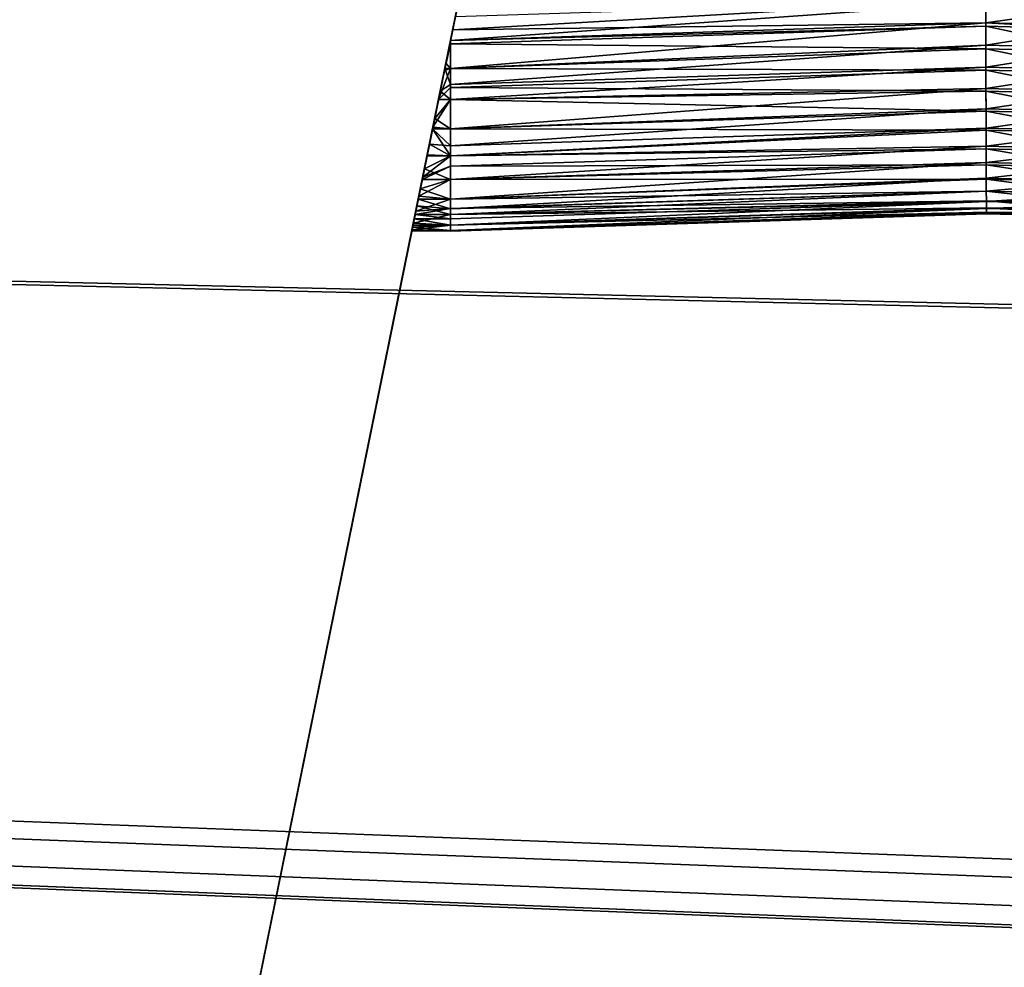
# Model space of a CAD drawing. Extents: x 4 to 901, y 3 to 274.
# Tile 140 of 256: x 183.67 to 187.54, y 265.07 to 268.79. Entities that reach past the tile are written whole.
import ezdxf

# ---------------------------------------------------------------- set-up
doc = ezdxf.new("R2010")
doc.units = 0

msp = doc.modelspace()

# ---------------------------------------------------------------- linework, layer by layer
for points in [[(183.902863, 261.509979, 47.032116), (175.184982, 265.509979, 46.218307), (186.384995, 273.709991, 44.549999)], [(186.384995, 273.709991, 44.549999), (175.184982, 265.509979, 46.218307), (175.184982, 273.409973, 44.611034)], [(186.384995, 273.709991, 68.349998), (175.184982, 273.409973, 68.288963), (183.902863, 261.509979, 65.867882)], [(186.384995, 273.709991, 44.549999), (185.367722, 268.709991, 54.199997), (183.902863, 261.509979, 47.032116)], [(183.902863, 261.509979, 65.867882), (185.345154, 268.59903, 58.691746), (186.384995, 273.709991, 68.349998)], [(186.384995, 273.709991, 68.349998), (185.345154, 268.59903, 58.691746), (185.349411, 268.619965, 58.694576)], [(186.384995, 273.709991, 68.349998), (185.349411, 268.619965, 58.694576), (185.367722, 268.709991, 58.699997)], [(186.384995, 273.709991, 68.349998), (185.367722, 268.709991, 58.699997), (185.39212, 268.829895, 58.690464)], [(186.384995, 273.709991, 44.549999), (185.376175, 268.751465, 54.201118), (185.367722, 268.709991, 54.199997)], [(185.386841, 268.803955, 54.205833), (185.376175, 268.751465, 54.201118), (186.384995, 273.709991, 44.549999)], [(183.902863, 261.509979, 65.867882), (175.184982, 273.409973, 68.288963), (175.184982, 265.509979, 66.681686)], [(116.764336, 272.709991, 20.949999), (116.764336, 263.709991, 20.949999), (193.36879, 272.709991, 20.949999)], [(116.764336, 263.709991, 20.949999), (193.36879, 263.709991, 20.949999), (193.36879, 272.709991, 20.949999)], [(116.764336, 263.709991, 19.949999), (116.764336, 272.709991, 19.949999), (193.36879, 272.709991, 19.949999)], [(116.764336, 263.709991, 19.949999), (193.36879, 272.709991, 19.949999), (193.36879, 263.709991, 19.949999)], [(116.764336, 272.709991, 272.950012), (116.764336, 263.709991, 272.950012), (193.36879, 272.709991, 272.950012)], [(116.764336, 263.709991, 272.950012), (193.36879, 263.709991, 272.950012), (193.36879, 272.709991, 272.950012)], [(116.764336, 263.709991, 271.950012), (116.764336, 272.709991, 271.950012), (193.36879, 272.709991, 271.950012)], [(116.764336, 263.709991, 271.950012), (193.36879, 272.709991, 271.950012), (193.36879, 263.709991, 271.950012)], [(861.484985, 272.509979, 100.299995), (44.485004, 272.509979, 100.299995), (861.484985, 261.709991, 100.299995)], [(861.484985, 261.709991, 100.299995), (44.485004, 272.509979, 100.299995), (44.485004, 261.709991, 100.299995)], [(861.484985, 261.709991, 99.699997), (44.485004, 261.709991, 99.699997), (861.484985, 272.509979, 99.699997)], [(861.484985, 272.509979, 99.699997), (44.485004, 261.709991, 99.699997), (44.485004, 272.509979, 99.699997)], [(44.485004, 272.509979, 241.099991), (861.484985, 272.509979, 241.099991), (44.485004, 261.709991, 241.099991)], [(44.485004, 261.709991, 241.099991), (861.484985, 272.509979, 241.099991), (861.484985, 261.709991, 241.099991)], [(44.485004, 261.709991, 241.699997), (861.484985, 261.709991, 241.699997), (44.485004, 272.509979, 241.699997)], [(44.485004, 272.509979, 241.699997), (861.484985, 261.709991, 241.699997), (861.484985, 272.509979, 241.699997)], [(864.984985, 271.109985, 256.950012), (462.234985, 255.009979, 256.950012), (40.284992, 271.109985, 256.950012)], [(40.284992, 271.109985, 256.950012), (462.234985, 255.009979, 256.950012), (456.984985, 255.009979, 256.950012)], [(40.284992, 271.109985, 256.950012), (456.984985, 255.009979, 256.950012), (448.984985, 255.009979, 256.950012)], [(448.984985, 255.009979, 256.950012), (443.734985, 255.009979, 256.950012), (40.284992, 271.109985, 256.950012)], [(40.284992, 271.109985, 256.950012), (443.734985, 255.009979, 256.950012), (442.984985, 255.009979, 256.950012)], [(40.284992, 271.109985, 256.950012), (442.984985, 255.009979, 256.950012), (40.284992, 234.309982, 256.950012)], [(40.284992, 271.109985, 257.549988), (443.734985, 255.009979, 257.549988), (864.984985, 271.109985, 257.549988)], [(443.484985, 236.143951, 257.549988), (443.342194, 236.243942, 257.549988), (40.284992, 271.109985, 257.549988)], [(40.284992, 271.109985, 257.549988), (443.045288, 236.667969, 257.549988), (443.000183, 236.836334, 257.549988)], [(443.342194, 236.243942, 257.549988), (443.218933, 236.367188, 257.549988), (40.284992, 271.109985, 257.549988)], [(40.284992, 271.109985, 257.549988), (443.218933, 236.367188, 257.549988), (443.118958, 236.509979, 257.549988)], [(40.284992, 271.109985, 257.549988), (443.118958, 236.509979, 257.549988), (443.045288, 236.667969, 257.549988)], [(443.000183, 236.836334, 257.549988), (442.984985, 237.009979, 257.549988), (40.284992, 271.109985, 257.549988)], [(40.284992, 271.109985, 257.549988), (442.984985, 237.009979, 257.549988), (442.984985, 255.009979, 257.549988)], [(40.284992, 271.109985, 257.549988), (442.984985, 255.009979, 257.549988), (443.734985, 255.009979, 257.549988)], [(40.284992, 234.309982, 257.549988), (443.81134, 236.025177, 257.549988), (40.284992, 271.109985, 257.549988)], [(40.284992, 271.109985, 257.549988), (443.81134, 236.025177, 257.549988), (443.642975, 236.070297, 257.549988)], [(40.284992, 271.109985, 257.549988), (443.642975, 236.070297, 257.549988), (443.484985, 236.143951, 257.549988)], [(864.984985, 271.109985, 35.349995), (292.484985, 265.209991, 35.349995), (40.984989, 271.109985, 35.349995)], [(40.984989, 271.109985, 35.349995), (292.484985, 265.209991, 35.349995), (291.484985, 265.209991, 35.349995)], [(40.984989, 271.109985, 35.349995), (291.484985, 265.209991, 35.349995), (40.984989, 234.309982, 35.349995)], [(292.484985, 265.209991, 35.949997), (864.984985, 271.109985, 35.949997), (40.984989, 271.109985, 35.949997)], [(40.984989, 234.309982, 35.949997), (291.484985, 260.209991, 35.949997), (40.984989, 271.109985, 35.949997)], [(40.984989, 271.109985, 35.949997), (291.484985, 260.209991, 35.949997), (291.484985, 265.209991, 35.949997)], [(40.984989, 271.109985, 35.949997), (291.484985, 265.209991, 35.949997), (292.484985, 265.209991, 35.949997)], [(185.24057, 268.084991, 55.364594), (185.468933, 269.207458, 57.388321), (185.235336, 268.059265, 55.322941)], [(185.235336, 268.059265, 55.322941), (185.468933, 269.207458, 57.388321), (185.448685, 269.10788, 57.31406)], [(185.24057, 268.084991, 55.364594), (185.248825, 268.125519, 55.42001), (185.468933, 269.207458, 57.388321)], [(185.248825, 268.125519, 55.42001), (185.256393, 268.162781, 55.462898), (185.468933, 269.207458, 57.388321)], [(185.468933, 269.207458, 57.388321), (185.256393, 268.162781, 55.462898), (185.265076, 268.205444, 55.504929)], [(185.468933, 269.207458, 57.388321), (185.265076, 268.205444, 55.504929), (185.27533, 268.255859, 55.546875)], [(185.27533, 268.255859, 55.546875), (185.284775, 268.302216, 55.579468), (185.468933, 269.207458, 57.388321)], [(185.468933, 269.207458, 57.388321), (185.284775, 268.302216, 55.579468), (185.296844, 268.361603, 55.61417)], [(185.468933, 269.207458, 57.388321), (185.296844, 268.361603, 55.61417), (185.305237, 268.402832, 55.634224)], [(185.305237, 268.402832, 55.634224), (185.320343, 268.477051, 55.662914), (185.468933, 269.207458, 57.388321)], [(185.468933, 269.207458, 57.388321), (185.320343, 268.477051, 55.662914), (185.326996, 268.509766, 55.672779)], [(185.468933, 269.207458, 57.388321), (185.326996, 268.509766, 55.672779), (185.345154, 268.59903, 55.691746)], [(185.345154, 268.59903, 55.691746), (185.349411, 268.619965, 55.694576), (185.468933, 269.207458, 57.388321)], [(185.468933, 269.207458, 57.388321), (185.349411, 268.619965, 55.694576), (185.367722, 268.709991, 55.699997)], [(185.468933, 269.207458, 57.388321), (185.367722, 268.709991, 55.699997), (185.39212, 268.829895, 55.690464)], [(185.235336, 268.059265, 55.322941), (185.448685, 269.10788, 57.31406), (185.437759, 269.05423, 57.283688)], [(185.437759, 269.05423, 57.283688), (185.426163, 268.997223, 57.257328), (185.235336, 268.059265, 55.322941)], [(185.235336, 268.059265, 55.322941), (185.426163, 268.997223, 57.257328), (185.401611, 268.876526, 57.218662)], [(185.235336, 268.059265, 55.322941), (185.401611, 268.876526, 57.218662), (185.386841, 268.803955, 57.205833)], [(185.386841, 268.803955, 57.205833), (187.470581, 268.872437, 57.205894), (185.376175, 268.751465, 57.201122)], [(185.376175, 268.751465, 57.201122), (187.470581, 268.872437, 57.205894), (187.470886, 268.778564, 57.199997)], [(185.386841, 268.803955, 54.205833), (187.470581, 268.872437, 54.205894), (185.376175, 268.751465, 54.201118)], [(185.376175, 268.751465, 54.201118), (187.470581, 268.872437, 54.205894), (187.470886, 268.778564, 54.199997)], [(187.470581, 268.872437, 57.205894), (187.955414, 268.860168, 57.205894), (187.949722, 268.766449, 57.199997)], [(187.470581, 268.872437, 57.205894), (187.949722, 268.766449, 57.199997), (187.470886, 268.778564, 57.199997)], [(187.470581, 268.872437, 54.205894), (187.955414, 268.860168, 54.205894), (187.949722, 268.766449, 54.199997)], [(187.470581, 268.872437, 54.205894), (187.949722, 268.766449, 54.199997), (187.470886, 268.778564, 54.199997)], [(187.470627, 268.859375, 58.695633), (185.39212, 268.829895, 58.690464), (185.367722, 268.709991, 58.699997)], [(187.470627, 268.859375, 58.695633), (185.367722, 268.709991, 58.699997), (187.470886, 268.778564, 58.699997)], [(187.470627, 268.859375, 55.695633), (185.39212, 268.829895, 55.690464), (185.367722, 268.709991, 55.699997)], [(187.470627, 268.859375, 55.695633), (185.367722, 268.709991, 55.699997), (187.470886, 268.778564, 55.699997)], [(187.470886, 268.778564, 58.699997), (187.95462, 268.847137, 58.695633), (187.470627, 268.859375, 58.695633)], [(187.470886, 268.778564, 55.699997), (187.95462, 268.847137, 55.695633), (187.470627, 268.859375, 55.695633)], [(187.470886, 268.778564, 58.699997), (187.949722, 268.766449, 58.699997), (187.95462, 268.847137, 58.695633)], [(187.470886, 268.778564, 55.699997), (187.949722, 268.766449, 55.699997), (187.95462, 268.847137, 55.695633)], [(185.386841, 268.803955, 57.205833), (185.376175, 268.751465, 57.201122), (185.235336, 268.059265, 55.322941)], [(187.470932, 268.765167, 54.200119), (185.367722, 268.709991, 54.199997), (187.470886, 268.778564, 54.199997)], [(185.367722, 268.709991, 55.699997), (185.367722, 268.59903, 55.691746), (187.470886, 268.778564, 55.699997)], [(187.470886, 268.778564, 55.699997), (185.367722, 268.59903, 55.691746), (187.471161, 268.691193, 55.694893)], [(185.376175, 268.751465, 57.201122), (187.470886, 268.778564, 57.199997), (185.367722, 268.709991, 57.199997)], [(187.470932, 268.765167, 57.200119), (185.367722, 268.709991, 57.199997), (187.470886, 268.778564, 57.199997)], [(185.367722, 268.709991, 58.699997), (185.367722, 268.59903, 58.691746), (187.470886, 268.778564, 58.699997)], [(187.470886, 268.778564, 58.699997), (185.367722, 268.59903, 58.691746), (187.471161, 268.691193, 58.694893)], [(185.376175, 268.751465, 54.201118), (187.470886, 268.778564, 54.199997), (185.367722, 268.709991, 54.199997)], [(185.367722, 268.696594, 54.200119), (185.367722, 268.709991, 54.199997), (187.470932, 268.765167, 54.200119)], [(187.471207, 268.67627, 54.207005), (185.367722, 268.696594, 54.200119), (187.470932, 268.765167, 54.200119)], [(185.367722, 268.696594, 57.200119), (185.367722, 268.709991, 57.199997), (187.470932, 268.765167, 57.200119)], [(187.471207, 268.67627, 57.207005), (185.367722, 268.696594, 57.200119), (187.470932, 268.765167, 57.200119)], [(187.470932, 268.765167, 54.200119), (187.470886, 268.778564, 54.199997), (187.948914, 268.753082, 54.200119)], [(187.948914, 268.753082, 54.200119), (187.470886, 268.778564, 54.199997), (187.949722, 268.766449, 54.199997)], [(187.470886, 268.778564, 55.699997), (187.471161, 268.691193, 55.694893), (187.949722, 268.766449, 55.699997)], [(187.470932, 268.765167, 57.200119), (187.470886, 268.778564, 57.199997), (187.948914, 268.753082, 57.200119)], [(187.948914, 268.753082, 57.200119), (187.470886, 268.778564, 57.199997), (187.949722, 268.766449, 57.199997)], [(187.470886, 268.778564, 58.699997), (187.471161, 268.691193, 58.694893), (187.949722, 268.766449, 58.699997)], [(187.471207, 268.67627, 54.207005), (187.470932, 268.765167, 54.200119), (187.943527, 268.664337, 54.207005)], [(187.943527, 268.664337, 54.207005), (187.470932, 268.765167, 54.200119), (187.948914, 268.753082, 54.200119)], [(187.471207, 268.67627, 57.207005), (187.470932, 268.765167, 57.200119), (187.943527, 268.664337, 57.207005)], [(187.943527, 268.664337, 57.207005), (187.470932, 268.765167, 57.200119), (187.948914, 268.753082, 57.200119)], [(187.949722, 268.766449, 55.699997), (187.471161, 268.691193, 55.694893), (187.944427, 268.67923, 55.694893)], [(187.949722, 268.766449, 58.699997), (187.471161, 268.691193, 58.694893), (187.944427, 268.67923, 58.694893)], [(185.235336, 268.059265, 55.322941), (185.376175, 268.751465, 57.201122), (185.367722, 268.709991, 57.199997)], [(183.902863, 261.509979, 47.032116), (185.367722, 268.709991, 54.199997), (185.343735, 268.592072, 54.209328)], [(185.235336, 268.059265, 55.322941), (185.367722, 268.709991, 57.199997), (185.343735, 268.592072, 57.209328)], [(185.367722, 268.709991, 57.199997), (185.367722, 268.696594, 57.200119), (185.343735, 268.592072, 57.209328)], [(185.367722, 268.709991, 54.199997), (185.367722, 268.696594, 54.200119), (185.343735, 268.592072, 54.209328)], [(185.343735, 268.592072, 57.209328), (185.367722, 268.696594, 57.200119), (185.367722, 268.59903, 57.208252)], [(185.343735, 268.592072, 54.209328), (185.367722, 268.696594, 54.200119), (185.367722, 268.59903, 54.208252)], [(185.367722, 268.709991, 58.699997), (185.349411, 268.619965, 58.694576), (185.367722, 268.59903, 58.691746)], [(185.367722, 268.709991, 55.699997), (185.349411, 268.619965, 55.694576), (185.367722, 268.59903, 55.691746)], [(185.367722, 268.59903, 54.208252), (185.367722, 268.696594, 54.200119), (187.471207, 268.67627, 54.207005)], [(185.367722, 268.59903, 57.208252), (185.367722, 268.696594, 57.200119), (187.471207, 268.67627, 57.207005)], [(185.367722, 268.59903, 55.691746), (185.367722, 268.536377, 55.679626), (187.471161, 268.691193, 55.694893)], [(187.471161, 268.691193, 55.694893), (185.367722, 268.536377, 55.679626), (187.471436, 268.604919, 55.679626)], [(185.367722, 268.59903, 58.691746), (185.367722, 268.536377, 58.679626), (187.471161, 268.691193, 58.694893)], [(187.471161, 268.691193, 58.694893), (185.367722, 268.536377, 58.679626), (187.471436, 268.604919, 58.679626)], [(187.471481, 268.59256, 54.223419), (185.367722, 268.59903, 54.208252), (187.471207, 268.67627, 54.207005)], [(187.471481, 268.59256, 57.223419), (185.367722, 268.59903, 57.208252), (187.471207, 268.67627, 57.207005)], [(187.471161, 268.691193, 55.694893), (187.471436, 268.604919, 55.679626), (187.944427, 268.67923, 55.694893)], [(187.471161, 268.691193, 58.694893), (187.471436, 268.604919, 58.679626), (187.944427, 268.67923, 58.694893)], [(187.471481, 268.59256, 54.223419), (187.471207, 268.67627, 54.207005), (187.938446, 268.58075, 54.223419)], [(187.938446, 268.58075, 54.223419), (187.471207, 268.67627, 54.207005), (187.943527, 268.664337, 54.207005)], [(187.471481, 268.59256, 57.223419), (187.471207, 268.67627, 57.207005), (187.938446, 268.58075, 57.223419)], [(187.938446, 268.58075, 57.223419), (187.471207, 268.67627, 57.207005), (187.943527, 268.664337, 57.207005)], [(187.944427, 268.67923, 55.694893), (187.471436, 268.604919, 55.679626), (187.939194, 268.593079, 55.679626)], [(187.944427, 268.67923, 58.694893), (187.471436, 268.604919, 58.679626), (187.939194, 268.593079, 58.679626)], [(183.902863, 261.509979, 65.867882), (185.326996, 268.509766, 58.672779), (185.345154, 268.59903, 58.691746)], [(185.343735, 268.592072, 57.209328), (185.367722, 268.59903, 57.208252), (185.320358, 268.477142, 57.237061)], [(185.367722, 268.59903, 57.208252), (185.367722, 268.524017, 57.223419), (185.320358, 268.477142, 57.237061)], [(185.343735, 268.592072, 54.209328), (185.367722, 268.59903, 54.208252), (185.320358, 268.477142, 54.237061)], [(185.367722, 268.59903, 54.208252), (185.367722, 268.524017, 54.223419), (185.320358, 268.477142, 54.237061)], [(185.367722, 268.536377, 58.679626), (185.345154, 268.59903, 58.691746), (185.326996, 268.509766, 58.672779)], [(185.367722, 268.536377, 55.679626), (185.345154, 268.59903, 55.691746), (185.326996, 268.509766, 55.672779)], [(185.367722, 268.59903, 58.691746), (185.349411, 268.619965, 58.694576), (185.345154, 268.59903, 58.691746)], [(185.367722, 268.59903, 55.691746), (185.349411, 268.619965, 55.694576), (185.345154, 268.59903, 55.691746)], [(185.367722, 268.59903, 58.691746), (185.345154, 268.59903, 58.691746), (185.367722, 268.536377, 58.679626)], [(185.367722, 268.59903, 55.691746), (185.345154, 268.59903, 55.691746), (185.367722, 268.536377, 55.679626)], [(185.367722, 268.536377, 55.679626), (185.367722, 268.477051, 55.662907), (187.471436, 268.604919, 55.679626)], [(187.471436, 268.604919, 55.679626), (185.367722, 268.477051, 55.662907), (187.47171, 268.520874, 55.654354)], [(185.367722, 268.536377, 58.679626), (185.367722, 268.477051, 58.662907), (187.471436, 268.604919, 58.679626)], [(187.471436, 268.604919, 58.679626), (185.367722, 268.477051, 58.662907), (187.47171, 268.520874, 58.654354)], [(185.367722, 268.524017, 54.223419), (185.367722, 268.59903, 54.208252), (187.471481, 268.59256, 54.223419)], [(185.367722, 268.524017, 57.223419), (185.367722, 268.59903, 57.208252), (187.471481, 268.59256, 57.223419)], [(187.471436, 268.604919, 55.679626), (187.47171, 268.520874, 55.654354), (187.939194, 268.593079, 55.679626)], [(187.471436, 268.604919, 58.679626), (187.47171, 268.520874, 58.654354), (187.939194, 268.593079, 58.679626)], [(183.902863, 261.509979, 47.032116), (185.343735, 268.592072, 54.209328), (185.320358, 268.477142, 54.237061)], [(185.320358, 268.477142, 57.237061), (185.225037, 268.008636, 55.215755), (185.343735, 268.592072, 57.209328)], [(185.343735, 268.592072, 57.209328), (185.225037, 268.008636, 55.215755), (185.228302, 268.024658, 55.254704)], [(185.343735, 268.592072, 57.209328), (185.228302, 268.024658, 55.254704), (185.235336, 268.059265, 55.322941)], [(187.471741, 268.510529, 54.249512), (185.367722, 268.524017, 54.223419), (187.471481, 268.59256, 54.223419)], [(187.471741, 268.510529, 57.249512), (185.367722, 268.524017, 57.223419), (187.471481, 268.59256, 57.223419)], [(187.471741, 268.510529, 54.249512), (187.471481, 268.59256, 54.223419), (187.933472, 268.49884, 54.249512)], [(187.933472, 268.49884, 54.249512), (187.471481, 268.59256, 54.223419), (187.938446, 268.58075, 54.223419)], [(187.471741, 268.510529, 57.249512), (187.471481, 268.59256, 57.223419), (187.933472, 268.49884, 57.249512)], [(187.933472, 268.49884, 57.249512), (187.471481, 268.59256, 57.223419), (187.938446, 268.58075, 57.223419)], [(187.939194, 268.593079, 55.679626), (187.47171, 268.520874, 55.654354), (187.934113, 268.509186, 55.654354)], [(187.939194, 268.593079, 58.679626), (187.47171, 268.520874, 58.654354), (187.934113, 268.509186, 58.654354)], [(185.320358, 268.477142, 57.237061), (185.367722, 268.524017, 57.223419), (185.367722, 268.477051, 57.237091)], [(185.320358, 268.477142, 54.237061), (185.367722, 268.524017, 54.223419), (185.367722, 268.477051, 54.237091)], [(185.367722, 268.536377, 58.679626), (185.326996, 268.509766, 58.672779), (185.367722, 268.477051, 58.662907)], [(185.367722, 268.536377, 55.679626), (185.326996, 268.509766, 55.672779), (185.367722, 268.477051, 55.662907)], [(185.367722, 268.477051, 54.237091), (185.367722, 268.524017, 54.223419), (187.471741, 268.510529, 54.249512)], [(185.367722, 268.477051, 57.237091), (185.367722, 268.524017, 57.223419), (187.471741, 268.510529, 57.249512)], [(185.367722, 268.477051, 55.662907), (185.367722, 268.361572, 55.614151), (187.47171, 268.520874, 55.654354)], [(187.47171, 268.520874, 55.654354), (185.367722, 268.361572, 55.614151), (187.47197, 268.440277, 55.619396)], [(185.367722, 268.477051, 58.662907), (185.367722, 268.361572, 58.614151), (187.47171, 268.520874, 58.654354)], [(187.47171, 268.520874, 58.654354), (185.367722, 268.361572, 58.614151), (187.47197, 268.440277, 58.619396)], [(187.47171, 268.520874, 55.654354), (187.47197, 268.440277, 55.619396), (187.934113, 268.509186, 55.654354)], [(187.47171, 268.520874, 58.654354), (187.47197, 268.440277, 58.619396), (187.934113, 268.509186, 58.654354)], [(185.320343, 268.477051, 58.662914), (185.326996, 268.509766, 58.672779), (183.902863, 261.509979, 65.867882)], [(185.367722, 268.477051, 58.662907), (185.326996, 268.509766, 58.672779), (185.320343, 268.477051, 58.662914)], [(185.367722, 268.477051, 55.662907), (185.326996, 268.509766, 55.672779), (185.320343, 268.477051, 55.662914)], [(187.472, 268.431335, 54.285187), (185.367722, 268.477051, 54.237091), (187.471741, 268.510529, 54.249512)], [(187.472, 268.431335, 57.285187), (185.367722, 268.477051, 57.237091), (187.471741, 268.510529, 57.249512)], [(187.472, 268.431335, 54.285187), (187.471741, 268.510529, 54.249512), (187.92868, 268.4198, 54.285187)], [(187.92868, 268.4198, 54.285187), (187.471741, 268.510529, 54.249512), (187.933472, 268.49884, 54.249512)], [(187.472, 268.431335, 57.285187), (187.471741, 268.510529, 57.249512), (187.92868, 268.4198, 57.285187)], [(187.92868, 268.4198, 57.285187), (187.471741, 268.510529, 57.249512), (187.933472, 268.49884, 57.249512)], [(187.934113, 268.509186, 55.654354), (187.47197, 268.440277, 55.619396), (187.929214, 268.428711, 55.619396)], [(187.934113, 268.509186, 58.654354), (187.47197, 268.440277, 58.619396), (187.929214, 268.428711, 58.619396)], [(185.320358, 268.477142, 54.237061), (185.298157, 268.368042, 54.282486), (183.902863, 261.509979, 47.032116)], [(183.902863, 261.509979, 65.867882), (185.305237, 268.402832, 58.634224), (185.320343, 268.477051, 58.662914)], [(185.320358, 268.477142, 57.237061), (185.219925, 267.98349, 55.136295), (185.225037, 268.008636, 55.215755)], [(185.298157, 268.368042, 57.282486), (185.219925, 267.98349, 55.136295), (185.320358, 268.477142, 57.237061)], [(185.320358, 268.477142, 57.237061), (185.367722, 268.477051, 57.237091), (185.298157, 268.368042, 57.282486)], [(185.320358, 268.477142, 54.237061), (185.367722, 268.477051, 54.237091), (185.298157, 268.368042, 54.282486)], [(185.298157, 268.368042, 57.282486), (185.367722, 268.477051, 57.237091), (185.367722, 268.361572, 57.285843)], [(185.298157, 268.368042, 54.282486), (185.367722, 268.477051, 54.237091), (185.367722, 268.361572, 54.285843)], [(185.367722, 268.477051, 58.662907), (185.305237, 268.402832, 58.634224), (185.367722, 268.361572, 58.614151)], [(185.367722, 268.477051, 58.662907), (185.320343, 268.477051, 58.662914), (185.305237, 268.402832, 58.634224)], [(185.367722, 268.477051, 55.662907), (185.305237, 268.402832, 55.634224), (185.367722, 268.361572, 55.614151)], [(185.367722, 268.477051, 55.662907), (185.320343, 268.477051, 55.662914), (185.305237, 268.402832, 55.634224)], [(185.367722, 268.361572, 54.285843), (185.367722, 268.477051, 54.237091), (187.472, 268.431335, 54.285187)], [(185.367722, 268.361572, 57.285843), (185.367722, 268.477051, 57.237091), (187.472, 268.431335, 57.285187)], [(185.367722, 268.361572, 55.614151), (185.367722, 268.295715, 55.575207), (187.47197, 268.440277, 55.619396)], [(187.47197, 268.440277, 55.619396), (185.367722, 268.295715, 55.575207), (187.472214, 268.364227, 55.575207)], [(185.367722, 268.361572, 58.614151), (185.367722, 268.295715, 58.575207), (187.47197, 268.440277, 58.619396)], [(187.47197, 268.440277, 58.619396), (185.367722, 268.295715, 58.575207), (187.472214, 268.364227, 58.575207)], [(187.472229, 268.356262, 54.330135), (185.367722, 268.361572, 54.285843), (187.472, 268.431335, 54.285187)], [(187.472229, 268.356262, 57.330135), (185.367722, 268.361572, 57.285843), (187.472, 268.431335, 57.285187)], [(187.47197, 268.440277, 55.619396), (187.472214, 268.364227, 55.575207), (187.929214, 268.428711, 55.619396)], [(187.47197, 268.440277, 58.619396), (187.472214, 268.364227, 58.575207), (187.929214, 268.428711, 58.619396)], [(187.472229, 268.356262, 54.330135), (187.472, 268.431335, 54.285187), (187.924133, 268.344849, 54.330135)], [(187.924133, 268.344849, 54.330135), (187.472, 268.431335, 54.285187), (187.92868, 268.4198, 54.285187)], [(187.472229, 268.356262, 57.330135), (187.472, 268.431335, 57.285187), (187.924133, 268.344849, 57.330135)], [(187.924133, 268.344849, 57.330135), (187.472, 268.431335, 57.285187), (187.92868, 268.4198, 57.285187)], [(187.929214, 268.428711, 55.619396), (187.472214, 268.364227, 55.575207), (187.924606, 268.352814, 55.575207)], [(187.929214, 268.428711, 58.619396), (187.472214, 268.364227, 58.575207), (187.924606, 268.352814, 58.575207)], [(183.902863, 261.509979, 65.867882), (185.296844, 268.361603, 58.61417), (185.305237, 268.402832, 58.634224)], [(183.902863, 261.509979, 47.032116), (185.298157, 268.368042, 54.282486), (185.296844, 268.361572, 54.285839)], [(185.298157, 268.368042, 57.282486), (185.296844, 268.361572, 57.285839), (183.902863, 261.509979, 47.032116)], [(183.902863, 261.509979, 47.032116), (185.219925, 267.98349, 55.136295), (185.298157, 268.368042, 57.282486)], [(185.367722, 268.361572, 58.614151), (185.305237, 268.402832, 58.634224), (185.296844, 268.361603, 58.61417)], [(185.367722, 268.361572, 55.614151), (185.305237, 268.402832, 55.634224), (185.296844, 268.361603, 55.61417)], [(185.298157, 268.368042, 57.282486), (185.367722, 268.361572, 57.285843), (185.296844, 268.361572, 57.285839)], [(185.298157, 268.368042, 54.282486), (185.367722, 268.361572, 54.285843), (185.296844, 268.361572, 54.285839)], [(185.284775, 268.302216, 58.579468), (185.296844, 268.361603, 58.61417), (183.902863, 261.509979, 65.867882)], [(183.902863, 261.509979, 47.032116), (185.296844, 268.361572, 54.285839), (185.276169, 268.259979, 54.349998)], [(183.902863, 261.509979, 47.032116), (185.296844, 268.361572, 57.285839), (185.276169, 268.259979, 57.349998)], [(185.367722, 268.255798, 57.353149), (185.276169, 268.259979, 57.349998), (185.296844, 268.361572, 57.285839)], [(185.367722, 268.255798, 54.353149), (185.276169, 268.259979, 54.349998), (185.296844, 268.361572, 54.285839)], [(185.367722, 268.295715, 58.575207), (185.296844, 268.361603, 58.61417), (185.284775, 268.302216, 58.579468)], [(185.367722, 268.295715, 55.575207), (185.296844, 268.361603, 55.61417), (185.284775, 268.302216, 55.579468)], [(185.367722, 268.361572, 58.614151), (185.296844, 268.361603, 58.61417), (185.367722, 268.295715, 58.575207)], [(185.367722, 268.361572, 55.614151), (185.296844, 268.361603, 55.61417), (185.367722, 268.295715, 55.575207)], [(185.296844, 268.361572, 57.285839), (185.367722, 268.361572, 57.285843), (185.367722, 268.255798, 57.353149)], [(185.296844, 268.361572, 54.285839), (185.367722, 268.361572, 54.285843), (185.367722, 268.255798, 54.353149)], [(185.367722, 268.295715, 55.575207), (185.367722, 268.255798, 55.546844), (187.472214, 268.364227, 55.575207)], [(187.472214, 268.364227, 55.575207), (185.367722, 268.255798, 55.546844), (187.472443, 268.293274, 55.5219)], [(185.367722, 268.295715, 58.575207), (185.367722, 268.255798, 58.546844), (187.472214, 268.364227, 58.575207)], [(187.472214, 268.364227, 58.575207), (185.367722, 268.255798, 58.546844), (187.472443, 268.293274, 58.5219)], [(185.367722, 268.255798, 54.353149), (185.367722, 268.361572, 54.285843), (187.472229, 268.356262, 54.330135)], [(185.367722, 268.255798, 57.353149), (185.367722, 268.361572, 57.285843), (187.472229, 268.356262, 57.330135)], [(187.472473, 268.283539, 54.386494), (185.367722, 268.255798, 54.353149), (187.472229, 268.356262, 54.330135)], [(187.472473, 268.283539, 57.386494), (185.367722, 268.255798, 57.353149), (187.472229, 268.356262, 57.330135)], [(187.472214, 268.364227, 55.575207), (187.472443, 268.293274, 55.5219), (187.924606, 268.352814, 55.575207)], [(187.472214, 268.364227, 58.575207), (187.472443, 268.293274, 58.5219), (187.924606, 268.352814, 58.575207)], [(187.472473, 268.283539, 54.386494), (187.472229, 268.356262, 54.330135), (187.919724, 268.272247, 54.386494)], [(187.919724, 268.272247, 54.386494), (187.472229, 268.356262, 54.330135), (187.924133, 268.344849, 54.330135)], [(187.472473, 268.283539, 57.386494), (187.472229, 268.356262, 57.330135), (187.919724, 268.272247, 57.386494)], [(187.919724, 268.272247, 57.386494), (187.472229, 268.356262, 57.330135), (187.924133, 268.344849, 57.330135)], [(187.924606, 268.352814, 55.575207), (187.472443, 268.293274, 55.5219), (187.920303, 268.281952, 55.5219)], [(187.924606, 268.352814, 58.575207), (187.472443, 268.293274, 58.5219), (187.920303, 268.281952, 58.5219)], [(183.902863, 261.509979, 65.867882), (185.27533, 268.255859, 58.546875), (185.284775, 268.302216, 58.579468)], [(185.367722, 268.255798, 58.546844), (185.284775, 268.302216, 58.579468), (185.27533, 268.255859, 58.546875)], [(185.367722, 268.255798, 55.546844), (185.284775, 268.302216, 55.579468), (185.27533, 268.255859, 55.546875)], [(185.367722, 268.295715, 58.575207), (185.284775, 268.302216, 58.579468), (185.367722, 268.255798, 58.546844)], [(185.367722, 268.295715, 55.575207), (185.284775, 268.302216, 55.579468), (185.367722, 268.255798, 55.546844)], [(185.367722, 268.255798, 55.546844), (185.367722, 268.16275, 55.462864), (187.472443, 268.293274, 55.5219)], [(187.472443, 268.293274, 55.5219), (185.367722, 268.16275, 55.462864), (187.472641, 268.229584, 55.461094)], [(185.367722, 268.255798, 58.546844), (185.367722, 268.16275, 58.462864), (187.472443, 268.293274, 58.5219)], [(187.472443, 268.293274, 58.5219), (185.367722, 268.16275, 58.462864), (187.472641, 268.229584, 58.461094)], [(187.472443, 268.293274, 55.5219), (187.472641, 268.229584, 55.461094), (187.920303, 268.281952, 55.5219)], [(187.472443, 268.293274, 58.5219), (187.472641, 268.229584, 58.461094), (187.920303, 268.281952, 58.5219)], [(185.276169, 268.259979, 54.349998), (185.258255, 268.171906, 54.42754), (183.902863, 261.509979, 47.032116)], [(183.902863, 261.509979, 47.032116), (185.276169, 268.259979, 57.349998), (185.258255, 268.171906, 57.42754)], [(183.902863, 261.509979, 65.867882), (185.265076, 268.205444, 58.504929), (185.27533, 268.255859, 58.546875)], [(185.367722, 268.255798, 57.353149), (185.258255, 268.171906, 57.42754), (185.276169, 268.259979, 57.349998)], [(185.367722, 268.255798, 54.353149), (185.258255, 268.171906, 54.42754), (185.276169, 268.259979, 54.349998)], [(185.367722, 268.215057, 57.386494), (185.258255, 268.171906, 57.42754), (185.367722, 268.255798, 57.353149)], [(185.367722, 268.215057, 54.386494), (185.258255, 268.171906, 54.42754), (185.367722, 268.255798, 54.353149)], [(185.367722, 268.255798, 58.546844), (185.27533, 268.255859, 58.546875), (185.265076, 268.205444, 58.504929)], [(185.367722, 268.255798, 55.546844), (185.27533, 268.255859, 55.546875), (185.265076, 268.205444, 55.504929)], [(185.367722, 268.255798, 58.546844), (185.265076, 268.205444, 58.504929), (185.367722, 268.16275, 58.462864)], [(185.367722, 268.255798, 55.546844), (185.265076, 268.205444, 55.504929), (185.367722, 268.16275, 55.462864)], [(185.367722, 268.215057, 54.386494), (185.367722, 268.255798, 54.353149), (187.472473, 268.283539, 54.386494)], [(187.472672, 268.220276, 54.449085), (185.367722, 268.215057, 54.386494), (187.472473, 268.283539, 54.386494)], [(185.367722, 268.215057, 57.386494), (185.367722, 268.255798, 57.353149), (187.472473, 268.283539, 57.386494)], [(187.472672, 268.220276, 57.449085), (185.367722, 268.215057, 57.386494), (187.472473, 268.283539, 57.386494)], [(187.472672, 268.220276, 54.449085), (187.472473, 268.283539, 54.386494), (187.915878, 268.209076, 54.449085)], [(187.915878, 268.209076, 54.449085), (187.472473, 268.283539, 54.386494), (187.919724, 268.272247, 54.386494)], [(187.472672, 268.220276, 57.449085), (187.472473, 268.283539, 57.386494), (187.915878, 268.209076, 57.449085)], [(187.915878, 268.209076, 57.449085), (187.472473, 268.283539, 57.386494), (187.919724, 268.272247, 57.386494)], [(187.920303, 268.281952, 55.5219), (187.472641, 268.229584, 55.461094), (187.916458, 268.218384, 55.461094)], [(187.920303, 268.281952, 58.5219), (187.472641, 268.229584, 58.461094), (187.916458, 268.218384, 58.461094)], [(185.367722, 268.16275, 57.43713), (185.256393, 268.16275, 57.437119), (185.367722, 268.215057, 57.386494)], [(185.367722, 268.215057, 57.386494), (185.256393, 268.16275, 57.437119), (185.258255, 268.171906, 57.42754)], [(185.367722, 268.16275, 54.43713), (185.256393, 268.16275, 54.437119), (185.367722, 268.215057, 54.386494)], [(185.367722, 268.215057, 54.386494), (185.256393, 268.16275, 54.437119), (185.258255, 268.171906, 54.42754)], [(185.367722, 268.16275, 55.462864), (185.367722, 268.084961, 55.364559), (187.472641, 268.229584, 55.461094)], [(187.472641, 268.229584, 55.461094), (185.367722, 268.084961, 55.364559), (187.472839, 268.167725, 55.385338)], [(185.367722, 268.16275, 58.462864), (185.367722, 268.084961, 58.364559), (187.472641, 268.229584, 58.461094)], [(187.472641, 268.229584, 58.461094), (185.367722, 268.084961, 58.364559), (187.472839, 268.167725, 58.385338)], [(185.367722, 268.16275, 54.43713), (185.367722, 268.215057, 54.386494), (187.472672, 268.220276, 54.449085)], [(187.472855, 268.164459, 54.519287), (185.367722, 268.16275, 54.43713), (187.472672, 268.220276, 54.449085)], [(185.367722, 268.16275, 57.43713), (185.367722, 268.215057, 57.386494), (187.472672, 268.220276, 57.449085)], [(187.472855, 268.164459, 57.519287), (185.367722, 268.16275, 57.43713), (187.472672, 268.220276, 57.449085)], [(187.472641, 268.229584, 55.461094), (187.472839, 268.167725, 55.385338), (187.916458, 268.218384, 55.461094)], [(187.472641, 268.229584, 58.461094), (187.472839, 268.167725, 58.385338), (187.916458, 268.218384, 58.461094)], [(187.472855, 268.164459, 54.519287), (187.472672, 268.220276, 54.449085), (187.912506, 268.153381, 54.519287)], [(187.912506, 268.153381, 54.519287), (187.472672, 268.220276, 54.449085), (187.915878, 268.209076, 54.449085)], [(187.472855, 268.164459, 57.519287), (187.472672, 268.220276, 57.449085), (187.912506, 268.153381, 57.519287)], [(187.912506, 268.153381, 57.519287), (187.472672, 268.220276, 57.449085), (187.915878, 268.209076, 57.449085)], [(187.916458, 268.218384, 55.461094), (187.472839, 268.167725, 55.385338), (187.912704, 268.156647, 55.385338)], [(187.916458, 268.218384, 58.461094), (187.472839, 268.167725, 58.385338), (187.912704, 268.156647, 58.385338)], [(185.256393, 268.162781, 58.462898), (185.265076, 268.205444, 58.504929), (183.902863, 261.509979, 65.867882)], [(185.367722, 268.16275, 58.462864), (185.265076, 268.205444, 58.504929), (185.256393, 268.162781, 58.462898)], [(185.367722, 268.16275, 55.462864), (185.265076, 268.205444, 55.504929), (185.256393, 268.162781, 55.462898)], [(185.258255, 268.171906, 57.42754), (185.256393, 268.16275, 57.437119), (183.902863, 261.509979, 47.032116)], [(183.902863, 261.509979, 47.032116), (185.258255, 268.171906, 54.42754), (185.256393, 268.16275, 54.437119)], [(183.902863, 261.509979, 65.867882), (185.248825, 268.125519, 58.42001), (185.256393, 268.162781, 58.462898)], [(183.902863, 261.509979, 47.032116), (185.256393, 268.16275, 57.437119), (185.243073, 268.09729, 57.517437)], [(183.902863, 261.509979, 47.032116), (185.256393, 268.16275, 54.437119), (185.243073, 268.09729, 54.517437)], [(185.367722, 268.084961, 57.535435), (185.243073, 268.09729, 57.517437), (185.367722, 268.16275, 57.43713)], [(185.367722, 268.16275, 57.43713), (185.243073, 268.09729, 57.517437), (185.256393, 268.16275, 57.437119)], [(185.367722, 268.084961, 54.535435), (185.243073, 268.09729, 54.517437), (185.367722, 268.16275, 54.43713)], [(185.367722, 268.16275, 54.43713), (185.243073, 268.09729, 54.517437), (185.256393, 268.16275, 54.437119)], [(185.367722, 268.16275, 58.462864), (185.256393, 268.162781, 58.462898), (185.248825, 268.125519, 58.42001)], [(185.367722, 268.16275, 55.462864), (185.256393, 268.162781, 55.462898), (185.248825, 268.125519, 55.42001)], [(185.367722, 268.16275, 58.462864), (185.248825, 268.125519, 58.42001), (185.367722, 268.084961, 58.364559)], [(185.367722, 268.16275, 55.462864), (185.248825, 268.125519, 55.42001), (185.367722, 268.084961, 55.364559)], [(185.367722, 268.084961, 55.364559), (185.367722, 268.048126, 55.302742), (187.472839, 268.167725, 55.385338)], [(187.472839, 268.167725, 55.385338), (185.367722, 268.048126, 55.302742), (187.473007, 268.116577, 55.302742)], [(185.367722, 268.084961, 58.364559), (185.367722, 268.048126, 58.302742), (187.472839, 268.167725, 58.385338)], [(187.472839, 268.167725, 58.385338), (185.367722, 268.048126, 58.302742), (187.473007, 268.116577, 58.302742)], [(185.367722, 268.084961, 54.535435), (185.367722, 268.16275, 54.43713), (187.472855, 268.164459, 54.519287)], [(187.473007, 268.117126, 54.596241), (185.367722, 268.084961, 54.535435), (187.472855, 268.164459, 54.519287)], [(185.367722, 268.084961, 57.535435), (185.367722, 268.16275, 57.43713), (187.472855, 268.164459, 57.519287)], [(187.473007, 268.117126, 57.596241), (185.367722, 268.084961, 57.535435), (187.472855, 268.164459, 57.519287)], [(187.472839, 268.167725, 55.385338), (187.473007, 268.116577, 55.302742), (187.912704, 268.156647, 55.385338)], [(187.472839, 268.167725, 58.385338), (187.473007, 268.116577, 58.302742), (187.912704, 268.156647, 58.385338)], [(187.473007, 268.117126, 54.596241), (187.472855, 268.164459, 54.519287), (187.909637, 268.10611, 54.596241)], [(187.909637, 268.10611, 54.596241), (187.472855, 268.164459, 54.519287), (187.912506, 268.153381, 54.519287)], [(187.473007, 268.117126, 57.596241), (187.472855, 268.164459, 57.519287), (187.909637, 268.10611, 57.596241)], [(187.909637, 268.10611, 57.596241), (187.472855, 268.164459, 57.519287), (187.912506, 268.153381, 57.519287)], [(187.912704, 268.156647, 55.385338), (187.473007, 268.116577, 55.302742), (187.909607, 268.10556, 55.302742)], [(187.912704, 268.156647, 58.385338), (187.473007, 268.116577, 58.302742), (187.909607, 268.10556, 58.302742)], [(183.902863, 261.509979, 65.867882), (185.24057, 268.084991, 58.364594), (185.248825, 268.125519, 58.42001)], [(183.902863, 261.509979, 47.032116), (185.243073, 268.09729, 57.517437), (185.24057, 268.084991, 57.535416)], [(185.243073, 268.09729, 54.517437), (185.24057, 268.084991, 54.535416), (183.902863, 261.509979, 47.032116)], [(185.367722, 268.084961, 58.364559), (185.248825, 268.125519, 58.42001), (185.24057, 268.084991, 58.364594)], [(185.367722, 268.084961, 55.364559), (185.248825, 268.125519, 55.42001), (185.24057, 268.084991, 55.364594)], [(185.367722, 268.084961, 57.535435), (185.24057, 268.084991, 57.535416), (185.243073, 268.09729, 57.517437)], [(185.367722, 268.084961, 54.535435), (185.24057, 268.084991, 54.535416), (185.243073, 268.09729, 54.517437)], [(185.367722, 268.048645, 54.596241), (185.367722, 268.084961, 54.535435), (187.473007, 268.117126, 54.596241)], [(187.473114, 268.079132, 54.678959), (185.367722, 268.048645, 54.596241), (187.473007, 268.117126, 54.596241)], [(185.367722, 268.048645, 57.596241), (185.367722, 268.084961, 57.535435), (187.473007, 268.117126, 57.596241)], [(187.473114, 268.079132, 57.678959), (185.367722, 268.048645, 57.596241), (187.473007, 268.117126, 57.596241)], [(185.367722, 268.048126, 55.302742), (185.367722, 268.024658, 55.254673), (187.473007, 268.116577, 55.302742)], [(187.473007, 268.116577, 55.302742), (185.367722, 268.024658, 55.254673), (187.473129, 268.076843, 55.215092)], [(185.367722, 268.048126, 58.302742), (185.367722, 268.024658, 58.254673), (187.473007, 268.116577, 58.302742)], [(187.473007, 268.116577, 58.302742), (185.367722, 268.024658, 58.254673), (187.473129, 268.076843, 58.215092)], [(187.473114, 268.079132, 54.678959), (187.473007, 268.117126, 54.596241), (187.907333, 268.068176, 54.678959)], [(187.907333, 268.068176, 54.678959), (187.473007, 268.117126, 54.596241), (187.909637, 268.10611, 54.596241)], [(187.473114, 268.079132, 57.678959), (187.473007, 268.117126, 57.596241), (187.907333, 268.068176, 57.678959)], [(187.907333, 268.068176, 57.678959), (187.473007, 268.117126, 57.596241), (187.909637, 268.10611, 57.596241)], [(187.473007, 268.116577, 55.302742), (187.473129, 268.076843, 55.215092), (187.909607, 268.10556, 55.302742)], [(187.473007, 268.116577, 58.302742), (187.473129, 268.076843, 58.215092), (187.909607, 268.10556, 58.302742)], [(187.909607, 268.10556, 55.302742), (187.473129, 268.076843, 55.215092), (187.907196, 268.065918, 55.215092)], [(187.909607, 268.10556, 58.302742), (187.473129, 268.076843, 58.215092), (187.907196, 268.065918, 58.215092)], [(183.902863, 261.509979, 47.032116), (185.24057, 268.084991, 54.535416), (185.230972, 268.037781, 54.617336)], [(185.24057, 268.084991, 57.535416), (185.230972, 268.037781, 57.617336), (183.902863, 261.509979, 47.032116)], [(185.235336, 268.059265, 58.322941), (185.24057, 268.084991, 58.364594), (183.902863, 261.509979, 65.867882)], [(183.902863, 261.509979, 65.867882), (185.228302, 268.024658, 58.254704), (185.235336, 268.059265, 58.322941)], [(185.367722, 268.024658, 58.254673), (185.235336, 268.059265, 58.322941), (185.228302, 268.024658, 58.254704)], [(185.367722, 268.024658, 55.254673), (185.235336, 268.059265, 55.322941), (185.228302, 268.024658, 55.254704)], [(185.367722, 268.084961, 57.535435), (185.230972, 268.037781, 57.617336), (185.24057, 268.084991, 57.535416)], [(185.367722, 268.084961, 54.535435), (185.230972, 268.037781, 54.617336), (185.24057, 268.084991, 54.535416)], [(185.367722, 268.048645, 57.596241), (185.230972, 268.037781, 57.617336), (185.367722, 268.084961, 57.535435)], [(185.367722, 268.048645, 54.596241), (185.230972, 268.037781, 54.617336), (185.367722, 268.084961, 54.535435)], [(185.367722, 268.048126, 58.302742), (185.24057, 268.084991, 58.364594), (185.235336, 268.059265, 58.322941)], [(185.367722, 268.048126, 55.302742), (185.24057, 268.084991, 55.364594), (185.235336, 268.059265, 55.322941)], [(185.367722, 268.048126, 58.302742), (185.235336, 268.059265, 58.322941), (185.367722, 268.024658, 58.254673)], [(185.367722, 268.048126, 55.302742), (185.235336, 268.059265, 55.322941), (185.367722, 268.024658, 55.254673)], [(185.367722, 268.084961, 58.364559), (185.24057, 268.084991, 58.364594), (185.367722, 268.048126, 58.302742)], [(185.367722, 268.084961, 55.364559), (185.24057, 268.084991, 55.364594), (185.367722, 268.048126, 55.302742)], [(185.367722, 268.024658, 54.645325), (185.367722, 268.048645, 54.596241), (187.473114, 268.079132, 54.678959)], [(187.473206, 268.05127, 54.766335), (185.367722, 268.024658, 54.645325), (187.473114, 268.079132, 54.678959)], [(185.367722, 268.024658, 57.645325), (185.367722, 268.048645, 57.596241), (187.473114, 268.079132, 57.678959)], [(187.473206, 268.05127, 57.766335), (185.367722, 268.024658, 57.645325), (187.473114, 268.079132, 57.678959)], [(185.367722, 268.024658, 55.254673), (185.367722, 268.008392, 55.215092), (187.473129, 268.076843, 55.215092)], [(185.367722, 268.008392, 55.215092), (185.367722, 267.98349, 55.136276), (187.473129, 268.076843, 55.215092)], [(187.473129, 268.076843, 55.215092), (185.367722, 267.98349, 55.136276), (187.473221, 268.048889, 55.123928)], [(185.367722, 268.024658, 58.254673), (185.367722, 268.008392, 58.215092), (187.473129, 268.076843, 58.215092)], [(185.367722, 268.008392, 58.215092), (185.367722, 267.98349, 58.136276), (187.473129, 268.076843, 58.215092)], [(187.473129, 268.076843, 58.215092), (185.367722, 267.98349, 58.136276), (187.473221, 268.048889, 58.123928)], [(187.473206, 268.05127, 54.766335), (187.473114, 268.079132, 54.678959), (187.90564, 268.040375, 54.766335)], [(187.90564, 268.040375, 54.766335), (187.473114, 268.079132, 54.678959), (187.907333, 268.068176, 54.678959)], [(187.473206, 268.05127, 57.766335), (187.473114, 268.079132, 57.678959), (187.90564, 268.040375, 57.766335)], [(187.90564, 268.040375, 57.766335), (187.473114, 268.079132, 57.678959), (187.907333, 268.068176, 57.678959)], [(187.473129, 268.076843, 55.215092), (187.473221, 268.048889, 55.123928), (187.907196, 268.065918, 55.215092)], [(187.473129, 268.076843, 58.215092), (187.473221, 268.048889, 58.123928), (187.907196, 268.065918, 58.215092)], [(187.907196, 268.065918, 55.215092), (187.473221, 268.048889, 55.123928), (187.905502, 268.037964, 55.123928)], [(187.907196, 268.065918, 58.215092), (187.473221, 268.048889, 58.123928), (187.905502, 268.037964, 58.123928)], [(183.902863, 261.509979, 47.032116), (185.230972, 268.037781, 54.617336), (185.228302, 268.024658, 54.645298)], [(183.902863, 261.509979, 47.032116), (185.230972, 268.037781, 57.617336), (185.228302, 268.024658, 57.645298)], [(183.902863, 261.509979, 47.032116), (185.228302, 268.024658, 57.645298), (185.221466, 267.991119, 57.736134)], [(185.228302, 268.024658, 54.645298), (185.221466, 267.991119, 54.736134), (183.902863, 261.509979, 47.032116)], [(183.902863, 261.509979, 65.867882), (185.225037, 268.008636, 58.215755), (185.228302, 268.024658, 58.254704)], [(185.367722, 267.98349, 57.763721), (185.221466, 267.991119, 57.736134), (185.367722, 268.024658, 57.645325)], [(185.367722, 268.024658, 57.645325), (185.221466, 267.991119, 57.736134), (185.228302, 268.024658, 57.645298)], [(185.367722, 267.98349, 54.763721), (185.221466, 267.991119, 54.736134), (185.367722, 268.024658, 54.645325)], [(185.367722, 268.024658, 54.645325), (185.221466, 267.991119, 54.736134), (185.228302, 268.024658, 54.645298)], [(185.367722, 268.008392, 58.215092), (185.228302, 268.024658, 58.254704), (185.225037, 268.008636, 58.215755)], [(185.367722, 268.008392, 55.215092), (185.228302, 268.024658, 55.254704), (185.225037, 268.008636, 55.215755)], [(185.367722, 268.024658, 57.645325), (185.228302, 268.024658, 57.645298), (185.367722, 268.048645, 57.596241)], [(185.367722, 268.048645, 57.596241), (185.228302, 268.024658, 57.645298), (185.230972, 268.037781, 57.617336)], [(185.367722, 268.024658, 54.645325), (185.228302, 268.024658, 54.645298), (185.367722, 268.048645, 54.596241)], [(185.367722, 268.048645, 54.596241), (185.228302, 268.024658, 54.645298), (185.230972, 268.037781, 54.617336)], [(185.367722, 268.024658, 58.254673), (185.228302, 268.024658, 58.254704), (185.367722, 268.008392, 58.215092)], [(185.367722, 268.024658, 55.254673), (185.228302, 268.024658, 55.254704), (185.367722, 268.008392, 55.215092)], [(185.367722, 267.98349, 54.763721), (185.367722, 268.024658, 54.645325), (187.473206, 268.05127, 54.766335)], [(187.473267, 268.03421, 54.857151), (185.367722, 267.98349, 54.763721), (187.473206, 268.05127, 54.766335)], [(185.367722, 267.98349, 57.763721), (185.367722, 268.024658, 57.645325), (187.473206, 268.05127, 57.766335)], [(187.473267, 268.03421, 57.857151), (185.367722, 267.98349, 57.763721), (187.473206, 268.05127, 57.766335)], [(185.367722, 267.98349, 55.136276), (185.367722, 267.962616, 55.012672), (187.473221, 268.048889, 55.123928)], [(187.473221, 268.048889, 55.123928), (185.367722, 267.962616, 55.012672), (187.473267, 268.032806, 55.030769)], [(185.367722, 267.98349, 58.136276), (185.367722, 267.962616, 58.012672), (187.473221, 268.048889, 58.123928)], [(187.473221, 268.048889, 58.123928), (185.367722, 267.962616, 58.012672), (187.473267, 268.032806, 58.030769)], [(185.367722, 267.962616, 54.887321), (185.367722, 267.98349, 54.763721), (187.473267, 268.03421, 54.857151)], [(187.473282, 268.028442, 54.949997), (185.367722, 267.962616, 54.887321), (187.473267, 268.03421, 54.857151)], [(185.367722, 267.962616, 57.887321), (185.367722, 267.98349, 57.763721), (187.473267, 268.03421, 57.857151)], [(187.473282, 268.028442, 57.949997), (185.367722, 267.962616, 57.887321), (187.473267, 268.03421, 57.857151)], [(185.367722, 267.962616, 55.012672), (185.367722, 267.959991, 54.949997), (187.473267, 268.032806, 55.030769)], [(187.473267, 268.032806, 55.030769), (185.367722, 267.959991, 54.949997), (187.473282, 268.028442, 54.949997)], [(185.367722, 267.962616, 58.012672), (185.367722, 267.959991, 57.949997), (187.473267, 268.032806, 58.030769)], [(187.473267, 268.032806, 58.030769), (185.367722, 267.959991, 57.949997), (187.473282, 268.028442, 57.949997)], [(185.367722, 267.959991, 54.949997), (185.367722, 267.962616, 54.887321), (187.473282, 268.028442, 54.949997)], [(185.367722, 267.959991, 57.949997), (185.367722, 267.962616, 57.887321), (187.473282, 268.028442, 57.949997)], [(187.473267, 268.03421, 54.857151), (187.473206, 268.05127, 54.766335), (187.904602, 268.023315, 54.857151)], [(187.904602, 268.023315, 54.857151), (187.473206, 268.05127, 54.766335), (187.90564, 268.040375, 54.766335)], [(187.473267, 268.03421, 57.857151), (187.473206, 268.05127, 57.766335), (187.904602, 268.023315, 57.857151)], [(187.904602, 268.023315, 57.857151), (187.473206, 268.05127, 57.766335), (187.90564, 268.040375, 57.766335)], [(187.473221, 268.048889, 55.123928), (187.473267, 268.032806, 55.030769), (187.905502, 268.037964, 55.123928)], [(187.473221, 268.048889, 58.123928), (187.473267, 268.032806, 58.030769), (187.905502, 268.037964, 58.123928)], [(187.905502, 268.037964, 55.123928), (187.473267, 268.032806, 55.030769), (187.904526, 268.021912, 55.030769)], [(187.905502, 268.037964, 58.123928), (187.473267, 268.032806, 58.030769), (187.904526, 268.021912, 58.030769)], [(187.473282, 268.028442, 54.949997), (187.473267, 268.03421, 54.857151), (187.904251, 268.017548, 54.949997)], [(187.904251, 268.017548, 54.949997), (187.473267, 268.03421, 54.857151), (187.904602, 268.023315, 54.857151)], [(187.473282, 268.028442, 57.949997), (187.473267, 268.03421, 57.857151), (187.904251, 268.017548, 57.949997)], [(187.904251, 268.017548, 57.949997), (187.473267, 268.03421, 57.857151), (187.904602, 268.023315, 57.857151)], [(187.473267, 268.032806, 55.030769), (187.473282, 268.028442, 54.949997), (187.904526, 268.021912, 55.030769)], [(187.473267, 268.032806, 58.030769), (187.473282, 268.028442, 57.949997), (187.904526, 268.021912, 58.030769)], [(187.904526, 268.021912, 55.030769), (187.473282, 268.028442, 54.949997), (187.904251, 268.017548, 54.949997)], [(187.904526, 268.021912, 58.030769), (187.473282, 268.028442, 57.949997), (187.904251, 268.017548, 57.949997)], [(185.219925, 267.98349, 58.136295), (185.225037, 268.008636, 58.215755), (183.902863, 261.509979, 65.867882)], [(185.221466, 267.991119, 57.736134), (185.219925, 267.98349, 57.763706), (183.902863, 261.509979, 47.032116)], [(183.902863, 261.509979, 47.032116), (185.221466, 267.991119, 54.736134), (185.219925, 267.98349, 54.763706)], [(183.902863, 261.509979, 47.032116), (185.219925, 267.98349, 57.763706), (185.216263, 267.965515, 57.858948)], [(183.902863, 261.509979, 65.867882), (185.218246, 267.975281, 58.100716), (185.219925, 267.98349, 58.136295)], [(183.902863, 261.509979, 47.032116), (185.219925, 267.98349, 54.763706), (185.216263, 267.965515, 54.858948)], [(183.902863, 261.509979, 47.032116), (185.218246, 267.975281, 55.100716), (185.219925, 267.98349, 55.136295)], [(185.367722, 267.962616, 57.887321), (185.216263, 267.965515, 57.858948), (185.367722, 267.98349, 57.763721)], [(185.367722, 267.98349, 57.763721), (185.216263, 267.965515, 57.858948), (185.219925, 267.98349, 57.763706)], [(185.367722, 267.962616, 54.887321), (185.216263, 267.965515, 54.858948), (185.367722, 267.98349, 54.763721)], [(185.367722, 267.98349, 54.763721), (185.216263, 267.965515, 54.858948), (185.219925, 267.98349, 54.763706)], [(185.367722, 267.98349, 58.136276), (185.218246, 267.975281, 58.100716), (185.367722, 267.962616, 58.012672)], [(185.367722, 267.98349, 58.136276), (185.219925, 267.98349, 58.136295), (185.218246, 267.975281, 58.100716)], [(185.367722, 267.98349, 55.136276), (185.218246, 267.975281, 55.100716), (185.367722, 267.962616, 55.012672)], [(185.367722, 267.98349, 55.136276), (185.219925, 267.98349, 55.136295), (185.218246, 267.975281, 55.100716)], [(185.367722, 267.98349, 58.136276), (185.225037, 268.008636, 58.215755), (185.219925, 267.98349, 58.136295)], [(185.367722, 267.98349, 55.136276), (185.225037, 268.008636, 55.215755), (185.219925, 267.98349, 55.136295)], [(185.367722, 267.98349, 57.763721), (185.219925, 267.98349, 57.763706), (185.221466, 267.991119, 57.736134)], [(185.367722, 267.98349, 54.763721), (185.219925, 267.98349, 54.763706), (185.221466, 267.991119, 54.736134)], [(185.367722, 268.008392, 58.215092), (185.225037, 268.008636, 58.215755), (185.367722, 267.98349, 58.136276)], [(185.367722, 268.008392, 55.215092), (185.225037, 268.008636, 55.215755), (185.367722, 267.98349, 55.136276)], [(183.902863, 261.509979, 65.867882), (185.215668, 267.962616, 58.012684), (185.218246, 267.975281, 58.100716)], [(185.215668, 267.962616, 55.012684), (185.218246, 267.975281, 55.100716), (183.902863, 261.509979, 47.032116)], [(185.216263, 267.965515, 54.858948), (185.215668, 267.962616, 54.887318), (183.902863, 261.509979, 47.032116)], [(183.902863, 261.509979, 47.032116), (185.216263, 267.965515, 57.858948), (183.902863, 261.509979, 65.867882)], [(183.902863, 261.509979, 65.867882), (185.216263, 267.965515, 57.858948), (185.215668, 267.962616, 57.887318)], [(183.902863, 261.509979, 47.032116), (185.215668, 267.962616, 54.887318), (185.215256, 267.960602, 54.980324)], [(183.902863, 261.509979, 47.032116), (185.215256, 267.960602, 54.980324), (185.215668, 267.962616, 55.012684)], [(183.902863, 261.509979, 65.867882), (185.215668, 267.962616, 57.887318), (185.215256, 267.960602, 57.980324)], [(185.215256, 267.960602, 57.980324), (185.215668, 267.962616, 58.012684), (183.902863, 261.509979, 65.867882)], [(185.367722, 267.959991, 57.949997), (185.215668, 267.962616, 58.012684), (185.215256, 267.960602, 57.980324)], [(185.367722, 267.959991, 57.949997), (185.215256, 267.960602, 57.980324), (185.367722, 267.962616, 57.887321)], [(185.367722, 267.962616, 57.887321), (185.215256, 267.960602, 57.980324), (185.215668, 267.962616, 57.887318)], [(185.367722, 267.959991, 54.949997), (185.215668, 267.962616, 55.012684), (185.215256, 267.960602, 54.980324)], [(185.367722, 267.959991, 54.949997), (185.215256, 267.960602, 54.980324), (185.367722, 267.962616, 54.887321)], [(185.367722, 267.962616, 54.887321), (185.215256, 267.960602, 54.980324), (185.215668, 267.962616, 54.887318)], [(185.367722, 267.962616, 58.012672), (185.218246, 267.975281, 58.100716), (185.215668, 267.962616, 58.012684)], [(185.367722, 267.962616, 55.012672), (185.218246, 267.975281, 55.100716), (185.215668, 267.962616, 55.012684)], [(185.367722, 267.962616, 57.887321), (185.215668, 267.962616, 57.887318), (185.216263, 267.965515, 57.858948)], [(185.367722, 267.962616, 54.887321), (185.215668, 267.962616, 54.887318), (185.216263, 267.965515, 54.858948)], [(185.367722, 267.962616, 58.012672), (185.215668, 267.962616, 58.012684), (185.367722, 267.959991, 57.949997)], [(185.367722, 267.962616, 55.012672), (185.215668, 267.962616, 55.012684), (185.367722, 267.959991, 54.949997)], [(137.784988, 265.509979, 46.218307), (183.902863, 261.509979, 47.032116), (122.067108, 261.509979, 47.032116)], [(122.067108, 261.509979, 65.867882), (183.902863, 261.509979, 65.867882), (137.784988, 265.509979, 66.681686)], [(137.784988, 265.509979, 46.218307), (168.184982, 265.509979, 46.218307), (183.902863, 261.509979, 47.032116)], [(137.784988, 265.509979, 66.681686), (183.902863, 261.509979, 65.867882), (168.184982, 265.509979, 66.681686)], [(183.902863, 261.509979, 47.032116), (168.184982, 265.509979, 46.218307), (175.184982, 265.509979, 46.218307)], [(183.902863, 261.509979, 65.867882), (175.184982, 265.509979, 66.681686), (168.184982, 265.509979, 66.681686)], [(40.984989, 234.309982, 35.349995), (291.484985, 265.209991, 35.349995), (291.484985, 260.209991, 35.349995)]]:
    msp.add_3dface(points)

doc.saveas('drawing.dxf')
